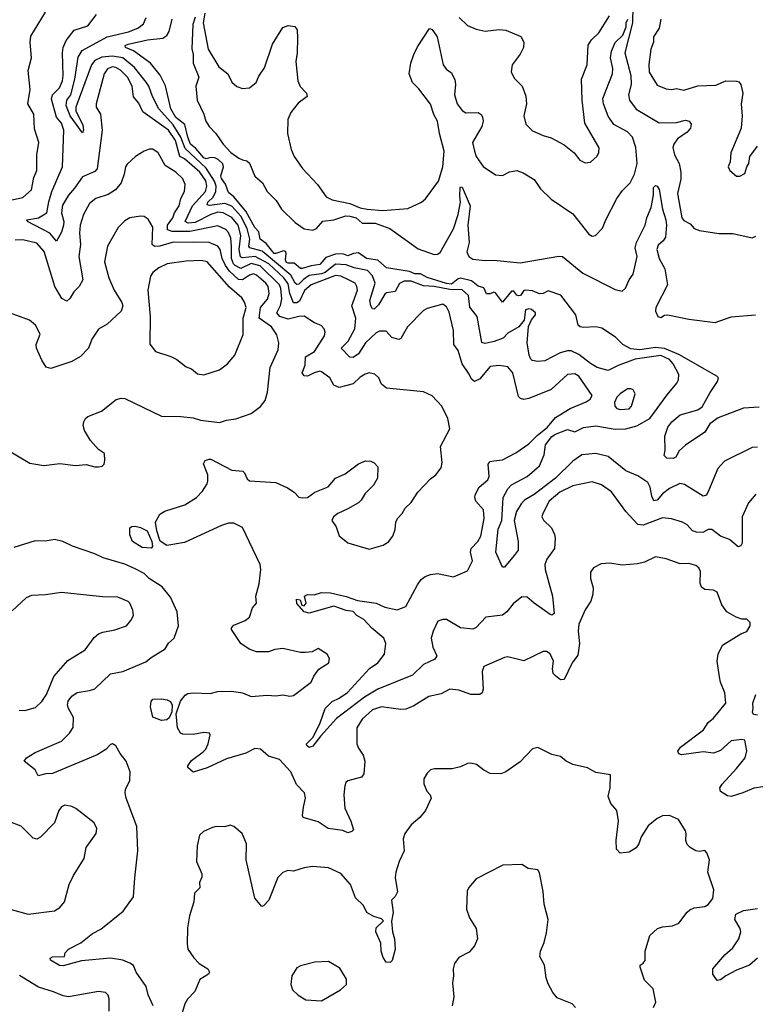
# Model space of a CAD drawing. Extents: x 1839239 to 1929705, y 762242 to 910352.
# Tile 109 of 256: x 1890228 to 1894413, y 775403 to 781003. Entities that reach past the tile are written whole.
import ezdxf

# ---------------------------------------------------------------- set-up
doc = ezdxf.new("R2010")
doc.units = 0

msp = doc.modelspace()

# ---------------------------------------------------------------- linework, layer by layer
at = {"layer": '0CON10XD'}
for points in [[(1890165, 779974.7), (1890245, 779991.9), (1890294.2, 780035), (1890307.5, 780105), (1890324.4, 780145), (1890325.6, 780235), (1890337.1, 780305), (1890312.2, 780382.2), (1890307.1, 780465), (1890273.1, 780525), (1890286.7, 780605), (1890275.8, 780714.2), (1890294.3, 780785.7), (1890286.9, 780875), (1890290.9, 780909.1), (1890374, 781045)], [(1890538.6, 780045), (1890504.8, 780005), (1890471.3, 779948.7), (1890465.5, 779905), (1890477.8, 779855), (1890476.5, 779835), (1890464.7, 779795), (1890436.2, 779743.8), (1890399.1, 779789.1), (1890271.2, 779855), (1890267.5, 779865), (1890335, 779876.2), (1890381.8, 779905), (1890392.8, 779967.2), (1890410.9, 780025), (1890471.6, 780165), (1890478.3, 780375), (1890466.2, 780415), (1890437.5, 780447.5), (1890408.8, 780551.2), (1890414.4, 780575.6), (1890453.1, 780615), (1890472, 780655), (1890475.8, 780685), (1890470.6, 780815), (1890475.3, 780845), (1890492.5, 780885), (1890537.4, 780942.6), (1890615, 780967.1), (1890665, 781032.9)], [(1891281, 781039), (1891270.7, 780985), (1891298.9, 780835), (1891360.8, 780735), (1891412, 780695), (1891435, 780646.7), (1891462.7, 780622.7), (1891495, 780611.2), (1891535, 780615.7), (1891572.2, 780645), (1891588.5, 780681.5), (1891621.1, 780728.9), (1891665, 780863.3), (1891725, 780957.5), (1891755, 780970), (1891793.6, 780963.6), (1891806.2, 780945), (1891808.3, 780898.3), (1891806.5, 780815), (1891798.5, 780765), (1891810, 780655), (1891822.4, 780622.4), (1891858.8, 780585), (1891863.3, 780565), (1891812.7, 780527.3), (1891769.2, 780475), (1891752.9, 780435), (1891751.4, 780355), (1891771.4, 780265), (1891789.4, 780225), (1891836.6, 780156.6), (1891921.5, 780065), (1891971.1, 779995), (1892005, 779977.7), (1892105, 779957.1), (1892165, 779932.8), (1892204.3, 779924.3), (1892292.6, 779917.4), (1892435, 779929.4), (1892514.2, 779965.8), (1892535.6, 779984.4), (1892611.1, 780085), (1892633.9, 780166.1), (1892643, 780255), (1892615.7, 780355), (1892604.4, 780425), (1892583.9, 780463.9), (1892565, 780521.5), (1892498.6, 780608.6), (1892461.8, 780645), (1892442.4, 780695), (1892452.7, 780755), (1892470, 780805), (1892491.4, 780848.6), (1892558.3, 780951.7), (1892575, 780947.5), (1892602.5, 780905), (1892635.8, 780745.8), (1892655, 780720), (1892683, 780703), (1892703, 780663), (1892707.5, 780635), (1892700.4, 780575), (1892716.2, 780525), (1892745, 780486.9), (1892765, 780473.3), (1892835.7, 780475.7), (1892853.1, 780463.1), (1892859.6, 780449.6), (1892863.6, 780425), (1892856.8, 780395), (1892803.8, 780305), (1892814.6, 780254.6), (1892825, 780224.2), (1892865, 780168), (1892935, 780120.8), (1892975, 780117.1), (1893015, 780136.9), (1893055, 780144.4), (1893092.5, 780132.5), (1893155, 780093.1), (1893190.9, 780040.9), (1893251.2, 779981.2), (1893375, 779898.6), (1893465, 779783.8), (1893485, 779771.2), (1893504.1, 779775.9), (1893542.9, 779817.1), (1893561.4, 779865), (1893625, 779986), (1893657.9, 780032.1), (1893700, 780075), (1893724.5, 780125), (1893740, 780185), (1893732.7, 780275), (1893713.3, 780335), (1893685.3, 780365.3), (1893607.4, 780407.4), (1893574.9, 780454.9), (1893548.3, 780525), (1893545.1, 780555), (1893600, 780695), (1893602.3, 780725), (1893589, 780785), (1893595, 780824), (1893615, 780872.7), (1893658.1, 780915), (1893677.7, 780962.3), (1893677.9, 780985), (1893686.7, 781005)], [(1892728, 781015), (1892775, 780970.5), (1892825, 780949.2), (1892875, 780937.5), (1892955, 780946), (1892993.9, 780943.9), (1893077.8, 780907.8), (1893095.5, 780875.5), (1893094.4, 780845), (1893075, 780806), (1893030, 780745), (1893024.1, 780705.9), (1893040.9, 780670.9), (1893085.8, 780625), (1893106.8, 780566.8), (1893110.6, 780525), (1893095.7, 780455), (1893107.6, 780407.6), (1893145, 780371.4), (1893205, 780343.1), (1893251.7, 780331.7), (1893325, 780291.2), (1893381.2, 780245), (1893415, 780203.8), (1893445, 780188.8), (1893475, 780192), (1893512.7, 780227.3), (1893522.3, 780247.7), (1893523.9, 780273.9), (1893441.9, 780415), (1893426.7, 780545), (1893423.3, 780665), (1893456.7, 780745), (1893462.1, 780857.9), (1893481.4, 780888.6), (1893522.2, 780927.8), (1893583.6, 781025)], [(1893715, 781077.5), (1893714.5, 780985), (1893670.3, 780815), (1893703.8, 780685), (1893705.7, 780634.3), (1893691.6, 780575), (1893696.7, 780545), (1893735, 780493.1), (1893865, 780416.5), (1893965, 780417.5), (1894015, 780430.9), (1894036.1, 780426.1), (1894047.9, 780407.9), (1894044.5, 780385), (1894025, 780362.9), (1893970.4, 780325), (1893948.2, 780295), (1893943.5, 780275), (1893952.5, 780235), (1893979.4, 780185), (1893989.4, 780135), (1893989.6, 780095), (1893969.2, 780015), (1893995, 779876.2), (1894005, 779861.1), (1894042.4, 779842.4), (1894065, 779816), (1894095, 779802.9), (1894205, 779787.5), (1894285, 779785.8), (1894395, 779761.9), (1894415, 779771.4)], [(1894425, 778572.2), (1894395, 778570.6), (1894237.7, 778492.3), (1894200, 778450), (1894147, 778323), (1894135, 778298.8), (1894115, 778293.1), (1894009.1, 778359.1), (1893982.5, 778365), (1893925, 778337.3), (1893885, 778305.5), (1893855, 778270), (1893835, 778265.7), (1893823, 778293), (1893814.4, 778344.4), (1893800.4, 778370.4), (1893745, 778408.2), (1893675, 778436.9), (1893575, 778519.2), (1893505, 778536.1), (1893425, 778527.9), (1893375, 778491.3), (1893275.3, 778395), (1893155, 778301.9), (1893100, 778270), (1893080.1, 778249.9), (1893053.1, 778205), (1893041.2, 778155), (1893062.9, 778035), (1893062.5, 777985), (1893040, 777955), (1892985, 777890), (1892975, 777890), (1892937.1, 777975), (1892950, 778105), (1892971.2, 778155), (1892977.3, 778285), (1893004.3, 778335), (1893025, 778357.3), (1893115, 778404.7), (1893185, 778465.8), (1893211.5, 778528.5), (1893218.8, 778585), (1893255, 778632), (1893275, 778645.8), (1893345, 778672.4), (1893385, 778658.5), (1893435, 778683), (1893505, 778692.8), (1893615, 778673.2), (1893675, 778675.9), (1893737.8, 778692.2), (1893812.7, 778735), (1893911.5, 778868.5), (1893965.5, 778935), (1893975.6, 778955), (1893977.5, 778985), (1893945.8, 779045), (1893925, 779069.3), (1893875, 779093.2), (1893728.4, 779071.6), (1893633.2, 779036.8), (1893575, 779007.5), (1893512.1, 779025), (1893475, 779046.5), (1893408.9, 779098.9), (1893365, 779119.2), (1893345, 779120), (1893302, 779108), (1893215, 779062.7), (1893175, 779059.4), (1893143.8, 779065), (1893135, 779072), (1893126.5, 779095), (1893114.4, 779165), (1893123, 779257), (1893140, 779295), (1893162.5, 779325), (1893162.5, 779335), (1893140, 779355), (1893125, 779358), (1893105, 779352.5), (1893097, 779293), (1893067.5, 779255), (1893005, 779220.8), (1892978.1, 779191.9), (1892926.8, 779173.2), (1892875, 779161.1), (1892857.1, 779167.1), (1892830.6, 779315), (1892787.9, 779367.9), (1892780.8, 779435), (1892745, 779466.7), (1892675, 779467.4), (1892585.2, 779484.8), (1892525, 779488.3), (1892455, 779516), (1892414.2, 779515.8), (1892387.4, 779502.6), (1892363.5, 779456.5), (1892315, 779448.6), (1892305, 779440.9), (1892268.6, 779381.4), (1892245, 779355.5), (1892235, 779358.9), (1892225.3, 779375), (1892220, 779405), (1892249.8, 779505), (1892235.5, 779545.5), (1892206.2, 779576.2), (1892131.1, 779591.1), (1892085, 779609), (1892025, 779612.2), (1891965, 779564.8), (1891945, 779556.7), (1891875, 779547), (1891842.2, 779525), (1891815, 779498.6), (1891805, 779496), (1891795, 779503.7), (1891769.2, 779549.2), (1891606.5, 779686.5), (1891535.9, 779705.9), (1891531.3, 779715), (1891536.5, 779755), (1891522.2, 779815), (1891485, 779884.4), (1891435, 779943), (1891395, 779957.2), (1891306.5, 779946.5), (1891295, 779950), (1891298.4, 779965), (1891327.3, 779992.7), (1891342.8, 780025), (1891344.6, 780055), (1891336.7, 780085), (1891288.8, 780158.8), (1891169.5, 780269.5), (1891144.2, 780334.2), (1891100.4, 780405), (1891018.6, 780495), (1890982.7, 780565), (1890963, 780625), (1890947.9, 780647.9), (1890880.6, 780730.6), (1890815, 780784.9), (1890755, 780794.9), (1890695, 780789.4), (1890655, 780770.4), (1890635.8, 780745), (1890547.7, 780505), (1890547.7, 780485), (1890586.6, 780403.4), (1890590, 780375), (1890585, 780360), (1890514.8, 780455), (1890491.9, 780515), (1890495.9, 780545), (1890517.7, 780575), (1890541.1, 780665), (1890559.8, 780790.2), (1890583, 780827), (1890725.1, 780904.9), (1890846, 780934), (1890900, 780955), (1890931.3, 780978.7), (1890947.6, 781015)], [(1894435, 778798.5), (1894345, 778792.5), (1894201, 778739), (1894153.4, 778705), (1894125, 778656.2), (1894016.3, 778583.7), (1893979.7, 778550.3), (1893960, 778515), (1893945, 778506.2), (1893908.3, 778508.3), (1893893.3, 778525), (1893900, 778555), (1893896.9, 778635), (1893915, 778685.7), (1893938.1, 778715), (1893985, 778754.6), (1894085.6, 778784.4), (1894109.9, 778800.1), (1894155, 778882.9), (1894198.1, 778945), (1894202.9, 778965), (1894194.2, 778975), (1893977.7, 779097.7), (1893895, 779132.7), (1893845, 779139.1), (1893755.2, 779125.2), (1893705, 779131.1), (1893658, 779155), (1893616.4, 779196.4), (1893538.7, 779248.7), (1893505, 779255.8), (1893435, 779252), (1893416.1, 779256.1), (1893404, 779265), (1893392, 779325), (1893306.7, 779436.7), (1893235, 779461.6), (1893205, 779445.2), (1893185, 779443.1), (1893145, 779461), (1893105, 779465.4), (1893095, 779462.9), (1893076.5, 779435), (1893065, 779432.1), (1893055, 779435.4), (1893038.5, 779458.5), (1893025, 779458.9), (1892975, 779397.1), (1892935, 779449.4), (1892925, 779452.5), (1892905, 779444.1), (1892883.8, 779443.8), (1892867.9, 779477.9), (1892835, 779487.3), (1892797.7, 779517.7), (1892735, 779533), (1892721.2, 779528.8), (1892685, 779499.5), (1892655, 779502.4), (1892545, 779536.9), (1892507.8, 779557.8), (1892475, 779557.7), (1892445, 779569.8), (1892315, 779590.6), (1892265, 779635.5), (1892200.8, 779645), (1892155, 779677.1), (1892126.6, 779673.4), (1892095, 779659.6), (1892065, 779671.5), (1892025, 779669.1), (1891970.1, 779649.9), (1891935, 779609.6), (1891886.4, 779603.6), (1891835, 779587.7), (1891825, 779587.9), (1891788.5, 779618.5), (1891755, 779617.3), (1891745, 779622.3), (1891740, 779635), (1891744, 779674), (1891738.9, 779685), (1891728.3, 779688.3), (1891685, 779672.1), (1891675, 779673.9), (1891630.4, 779730.4), (1891595, 779754.6), (1891587.1, 779797.1), (1891565, 779820.4), (1891513.7, 779913.7), (1891445.9, 779995.9), (1891415, 780020.4), (1891398.2, 780068.2), (1891375, 780098.9), (1891371, 780115), (1891387.1, 780165), (1891383.1, 780183.1), (1891357.6, 780207.6), (1891337.2, 780217.2), (1891315, 780219.7), (1891287.8, 780212.2), (1891275, 780216.7), (1891229.9, 780269.9), (1891199.8, 780295), (1891183.3, 780335), (1891167.4, 780407.4), (1891115, 780445.9), (1891086.7, 780495), (1891057.3, 780627.3), (1891026.8, 780686.8), (1890972.5, 780755), (1890875.8, 780825), (1890829.2, 780845), (1890827.5, 780855), (1890845, 780863.1), (1890955, 780888.4), (1891042.5, 780897.5), (1891065, 780913.3), (1891077.5, 780935), (1891095.6, 781005)], [(1891226.3, 781016.3), (1891211.9, 780975), (1891207.6, 780837.6), (1891215.2, 780805), (1891214.6, 780754.6), (1891246.6, 780675), (1891228.9, 780625), (1891238, 780545), (1891274.5, 780465), (1891286.4, 780425), (1891305, 780394.4), (1891344.2, 780355), (1891385.4, 780295.4), (1891427.9, 780247.9), (1891474.2, 780214.2), (1891495, 780206.2), (1891520.7, 780200.7), (1891535, 780187.5), (1891565, 780113.3), (1891608.8, 780075), (1891635.9, 780025.9), (1891686, 779975), (1891716.7, 779925), (1891795, 779850), (1891845, 779813.8), (1891895, 779806), (1891916.2, 779815), (1891952.3, 779857.7), (1892015, 779864.6), (1892083.7, 779886.3), (1892105, 779885.5), (1892141.5, 779875), (1892175.5, 779845.5), (1892250.8, 779845), (1892333.1, 779815), (1892495, 779699.2), (1892585, 779667.3), (1892605, 779668.9), (1892620.5, 779679.5), (1892696.4, 779813.7), (1892722, 779895), (1892734.6, 779965), (1892731.8, 780001.8), (1892733, 780047), (1892735, 780052.5), (1892745, 780050), (1892789.4, 779945), (1892777.7, 779835), (1892784.5, 779735), (1892772.2, 779682.2), (1892782, 779655), (1892805, 779641.4), (1892875, 779634), (1892925.7, 779635.7), (1893075, 779619.2), (1893295, 779657.5), (1893315, 779655.7), (1893431.2, 779561.2), (1893615, 779468.9), (1893655, 779458.1), (1893674.4, 779475), (1893695, 779524), (1893718.1, 779555), (1893740.3, 779655), (1893728.3, 779705), (1893737, 779735), (1893786.6, 779833.4), (1893795, 779876.7), (1893820, 779935), (1893832.5, 780005), (1893832.6, 780047.4), (1893845, 780058.8), (1893855, 780056.2), (1893865, 780037.5), (1893883.6, 779925), (1893903.8, 779865), (1893907, 779835), (1893901.8, 779765), (1893889.1, 779745), (1893859.1, 779720.9), (1893852, 779695), (1893865.8, 779645), (1893898.5, 779585), (1893913.1, 779495), (1893845.7, 779365), (1893845.6, 779345), (1893858.6, 779315), (1893875, 779309.5), (1893895, 779321.5), (1893915, 779324.4), (1894035, 779300), (1894185, 779281.2), (1894275, 779312.5), (1894413.9, 779323.9)], [(1893874.3, 781005.7), (1893866, 780955), (1893834, 780905), (1893833.3, 780875), (1893818, 780835), (1893807, 780747), (1893808.5, 780705), (1893855, 780630), (1893905, 780609.2), (1893935, 780605.7), (1893965, 780611.1), (1894005, 780601.8), (1894085, 780626.4), (1894188.8, 780631.2), (1894245, 780654), (1894305, 780653.8), (1894318.8, 780648.8), (1894330, 780635), (1894342.5, 780585), (1894332.3, 780522.3), (1894338, 780455), (1894331.2, 780385), (1894273.8, 780245), (1894270, 780195), (1894257.5, 780165), (1894267.5, 780145), (1894305, 780112.5), (1894325, 780112.5), (1894353, 780127), (1894363.8, 780165), (1894376, 780185), (1894381.2, 780225), (1894425.9, 780284.1)], [(1894415, 778304.2), (1894374.4, 778255), (1894338.2, 778175), (1894337.3, 778025), (1894329.7, 778010.3), (1894315.7, 778004.3), (1894265.9, 778045.9), (1894214.7, 778064.7), (1894165, 778103.3), (1894145, 778103.1), (1894114, 778086), (1894077.5, 778087.5), (1894056.1, 778096.1), (1894025, 778129.4), (1893998.8, 778145), (1893935, 778164.7), (1893885, 778170), (1893775, 778128.2), (1893745, 778132.2), (1893675, 778205.6), (1893595, 778316.9), (1893537.3, 778357.3), (1893485, 778374.2), (1893375, 778352.2), (1893300, 778315), (1893240.6, 778265), (1893203.3, 778195), (1893198.9, 778175), (1893206.6, 778156.6), (1893252.1, 778112.1), (1893270.8, 778075), (1893274.2, 778055), (1893270, 777995), (1893225.6, 777935), (1893215.5, 777904.5), (1893216.5, 777875), (1893259.2, 777725), (1893268, 777625), (1893255, 777616.2), (1893245, 777619.2), (1893155, 777684.3), (1893115, 777719.4), (1893085, 777720.8), (1893035, 777681.4), (1892999.4, 777635), (1892975, 777615.6), (1892880, 777605), (1892824.2, 777545.8), (1892805, 777537.2), (1892734.8, 777544.8), (1892655, 777591.1), (1892635, 777592), (1892607.1, 777582.9), (1892579.2, 777525), (1892568.2, 777485), (1892577.5, 777435), (1892600.6, 777385), (1892588.6, 777365), (1892525, 777336.2), (1892461.5, 777275), (1892265, 777194.8), (1892189.3, 777150.7), (1892030.8, 777029.2), (1891940.7, 776929.3), (1891895, 776871.2), (1891875, 776863.8), (1891861.2, 776875), (1891860, 776885), (1891898, 776922), (1891936.6, 777003.4), (1891965, 777085.4), (1892005, 777125.4), (1892045, 777143.5), (1892093, 777177), (1892217.1, 777312.9), (1892265.5, 777344.5), (1892302.8, 777395), (1892310.4, 777455), (1892298.8, 777485), (1892231.6, 777541.6), (1892185, 777592.1), (1892144.8, 777614.8), (1892125, 777636.3), (1892085, 777642.2), (1892015, 777667.3), (1891875, 777628.1), (1891846.7, 777635), (1891805, 777682.5), (1891802.5, 777707.5), (1891823, 777703), (1891833.3, 777673.3), (1891845, 777670), (1891858, 777685), (1891847.5, 777725), (1891865, 777733.3), (1891902.5, 777732.5), (1891945.4, 777744.6), (1891995, 777743.3), (1892085, 777722.5), (1892148.7, 777698.7), (1892255, 777683.5), (1892305, 777661.2), (1892375, 777646.2), (1892423.6, 777666.4), (1892491, 777789), (1892511.4, 777818.6), (1892535, 777835.5), (1892565, 777847.7), (1892605, 777853.6), (1892695, 777833.5), (1892775, 777869.2), (1892803.3, 777925), (1892792.5, 777975), (1892795.6, 777995), (1892834.1, 778035.9), (1892850.4, 778065), (1892870.8, 778165), (1892865.5, 778215), (1892823.1, 778265), (1892816.7, 778285), (1892818.9, 778301.1), (1892841.5, 778345), (1892890, 778385), (1892897.5, 778405), (1892892.2, 778475), (1892905, 778490.6), (1892925.4, 778494.6), (1892975, 778500), (1893050.7, 778539.3), (1893125, 778591.4), (1893171.2, 778638.8), (1893229.5, 778685), (1893275, 778740), (1893358.6, 778791.4), (1893450.2, 778829.8), (1893473.8, 778845), (1893483.8, 778865), (1893408.6, 778975), (1893385, 778988.5), (1893343.8, 778985), (1893250.6, 778899.4), (1893125, 778848.5), (1893095, 778843.5), (1893077.6, 778847.6), (1893065, 778860), (1893033.4, 778993.4), (1893005, 779027.5), (1892954.6, 779035.4), (1892905, 779030.6), (1892845, 778960), (1892815, 778944.5), (1892797.4, 778957.4), (1892785, 778985.8), (1892744.7, 779044.7), (1892721.2, 779121.2), (1892696.8, 779155), (1892694.6, 779235), (1892670.2, 779340.2), (1892655, 779368.8), (1892634.2, 779384.2), (1892545, 779359.5), (1892525, 779348.6), (1892433.3, 779256.7), (1892395, 779189.4), (1892384.3, 779184.3), (1892345, 779195.7), (1892311.7, 779231.7), (1892275, 779230.5), (1892255, 779220.9), (1892194.1, 779165), (1892155, 779102.6), (1892125, 779081.8), (1892105, 779083.1), (1892055.8, 779135), (1892097.1, 779175), (1892134.7, 779245), (1892139.8, 779305), (1892117.6, 779375), (1892148.8, 779465), (1892146.5, 779485), (1892135.6, 779505), (1892097.7, 779522.3), (1892055, 779544.8), (1892025, 779547.9), (1891885.5, 779495), (1891847.2, 779462.8), (1891818.8, 779401.2), (1891805, 779392.1), (1891785, 779392.3), (1891764.4, 779445), (1891755, 779499.8), (1891729.6, 779535), (1891645, 779613.7), (1891566.7, 779656.7), (1891495, 779648.2), (1891483.2, 779653.3), (1891476.1, 779695), (1891486.1, 779776.1), (1891470.5, 779835), (1891435, 779878), (1891385.5, 779905), (1891355, 779907.3), (1891315, 779895.4), (1891225, 779848.8), (1891185.6, 779845.6), (1891169.3, 779855), (1891210.9, 779945), (1891283.8, 780025), (1891291.6, 780055), (1891286, 780086), (1891251.6, 780135), (1891165, 780210.7), (1891139.5, 780225), (1891113.8, 780315), (1891075, 780375.2), (1890928.9, 780478.9), (1890905, 780527.5), (1890874.2, 780564.2), (1890867.7, 780625), (1890841.6, 780675), (1890801.5, 780715), (1890775, 780730.9), (1890755, 780735.2), (1890726.6, 780723.4), (1890707.3, 780695), (1890661.8, 780525), (1890663.2, 780505), (1890686.7, 780465), (1890696.2, 780375), (1890668, 780155), (1890655, 780139.6), (1890585, 780108.6), (1890538.6, 780045)], [(1892172.5, 776695), (1892095, 776673.3), (1892083.3, 776665), (1892076.7, 776645), (1892071.2, 776595), (1892077.9, 776517.9), (1892111.4, 776445), (1892126.2, 776395), (1892117.5, 776385), (1892095, 776378.6), (1892065, 776392), (1891982.6, 776402.6), (1891925, 776440), (1891840, 776465), (1891836.1, 776476.1), (1891842.2, 776525), (1891854.2, 776575), (1891847.5, 776605), (1891802.8, 776652.8), (1891770, 776725), (1891705, 776795.8), (1891642.5, 776815), (1891597.5, 776855), (1891565, 776858.8), (1891515, 776830.8), (1891405, 776799.4), (1891295, 776748.2), (1891215, 776722.5), (1891185, 776750), (1891185, 776760), (1891205, 776790), (1891270.9, 776839.1), (1891285.6, 776855), (1891299.4, 776885), (1891311.2, 776935), (1891306.7, 776945), (1891275, 776949.2), (1891215, 776938), (1891155, 776938.6), (1891142, 776945), (1891125.7, 776975), (1891117.5, 777055), (1891142.7, 777127.3), (1891168.8, 777161.2), (1891185, 777170.5), (1891214.2, 777174.2), (1891311.3, 777171.3), (1891355, 777182.2), (1891435, 777183.8), (1891495, 777173.8), (1891545, 777153.3), (1891635, 777160.8), (1891685, 777156.7), (1891725, 777163.8), (1891765, 777156.2), (1891785, 777160), (1891885.5, 777234.5), (1891900.3, 777269.7), (1891930.3, 777309.7), (1891986.2, 777345), (1891989.3, 777369.3), (1891977.5, 777395), (1891925, 777426.7), (1891891.7, 777408.3), (1891853.9, 777403.9), (1891825, 777404), (1891725, 777427.5), (1891679.6, 777420.4), (1891642.6, 777407.4), (1891575, 777407.5), (1891533.5, 777423.5), (1891484.8, 777454.7), (1891432.9, 777535), (1891432.5, 777545), (1891445, 777560), (1891510, 777585), (1891534, 777605), (1891551.7, 777658.3), (1891574.2, 777685), (1891570.8, 777725), (1891590.6, 777795), (1891598.7, 777875), (1891595.3, 777905), (1891495.3, 778115.3), (1891445, 778140), (1891415, 778138.8), (1891375, 778126.9), (1891165, 778029.3), (1891065, 778011.9), (1891026.9, 778036.9), (1891006.9, 778095), (1891000, 778145), (1891025, 778190), (1891053.2, 778206.8), (1891166.9, 778243.1), (1891232.5, 778285), (1891267.8, 778322.2), (1891295, 778363.8), (1891298.3, 778378.3), (1891297.5, 778415), (1891273.9, 778476.1), (1891282.5, 778495), (1891305, 778503.8), (1891315, 778503.8), (1891435, 778440.6), (1891496.7, 778435), (1891506.5, 778426.5), (1891520.9, 778390.9), (1891535, 778380), (1891685, 778370), (1891750.9, 778340.9), (1891790, 778315), (1891815, 778288), (1891835, 778282.5), (1891865, 778285.8), (1891906.7, 778315), (1891983.2, 778346.8), (1892023.3, 778395), (1892079.7, 778420.3), (1892155, 778476), (1892195, 778493.3), (1892225, 778492.5), (1892245, 778482.5), (1892265, 778460), (1892263.3, 778395), (1892240, 778355), (1892192.5, 778307.5), (1892170.3, 778269.7), (1892154.2, 778255.8), (1892095, 778220), (1892037.5, 778195), (1892012.5, 778175), (1892002.5, 778155), (1892027.7, 778117.7), (1892045, 778067.5), (1892095, 778026.7), (1892215, 777991.2), (1892295.9, 778014.1), (1892325, 778033.3), (1892350, 778065), (1892363, 778103), (1892366.7, 778145), (1892376.7, 778165), (1892403.3, 778195), (1892420, 778225), (1892455, 778257.5), (1892493.3, 778315), (1892565, 778391.2), (1892595.5, 778414.5), (1892625, 778453.3), (1892631.4, 778485), (1892622.5, 778575), (1892673.8, 778675), (1892663.8, 778735), (1892630, 778805), (1892575, 778863.3), (1892525, 778886.7), (1892315, 778906.2), (1892285, 778930), (1892270, 778965), (1892247.6, 778987.6), (1892215, 778994.2), (1892192.7, 778987.3), (1892165, 778970), (1892125, 778930.9), (1892045, 778910.5), (1892014.6, 778924.6), (1891992.2, 778965), (1891945, 779000), (1891935, 779002.9), (1891903.3, 778995), (1891865, 778974.5), (1891845, 778977.5), (1891834.4, 778995), (1891851.8, 779038.2), (1891852.9, 779085), (1891905, 779116.2), (1891961.2, 779205), (1891965.5, 779225), (1891960, 779245), (1891943.3, 779263.3), (1891905, 779278.8), (1891846.4, 779316.4), (1891815, 779315.3), (1891755, 779299.5), (1891706.9, 779315), (1891691.1, 779335), (1891711.9, 779378.1), (1891718.9, 779415), (1891713.1, 779473.1), (1891704.8, 779495), (1891595, 779602.3), (1891545, 779615.6), (1891485, 779588), (1891454, 779604), (1891443.5, 779615), (1891431.8, 779645), (1891432.7, 779712.7), (1891429.5, 779759.5), (1891415, 779792.7), (1891399.6, 779809.6), (1891355, 779830.5), (1891195, 779797.4), (1891095, 779798.4), (1891067.9, 779807.9), (1891069.1, 779835), (1891098, 779875), (1891108.6, 779905), (1891134.6, 779945), (1891143.8, 779985), (1891165.4, 780025), (1891168.2, 780065), (1891155, 780096.7), (1891115.6, 780135), (1891055, 780173.1), (1891015, 780246.2), (1890985, 780267.1), (1890963.4, 780266.6), (1890935, 780255.7), (1890886.2, 780225), (1890839.1, 780180.9), (1890828.6, 780165), (1890822.2, 780125), (1890804.5, 780075), (1890772.2, 780035), (1890731.1, 780008.9), (1890660, 779985), (1890625, 779957.1), (1890590.5, 779895), (1890572.1, 779835), (1890568.6, 779788.6), (1890572.7, 779725), (1890563.9, 779655), (1890586.2, 779523.8), (1890566, 779485), (1890535.7, 779454.3), (1890513.4, 779416.6), (1890495, 779402.5), (1890467.6, 779417.6), (1890426.8, 779485), (1890367.1, 779685), (1890325, 779732.5), (1890245, 779750.9), (1890202.1, 779747.9)], [(1890155, 778558.1), (1890285, 778480), (1890365, 778467.9), (1890455, 778478.5), (1890545, 778468), (1890605, 778473.8), (1890655, 778458.8), (1890675, 778458.8), (1890696.7, 778463.3), (1890707.5, 778475), (1890712.5, 778495), (1890710, 778535), (1890675, 778557.5), (1890629.5, 778609.5), (1890596.1, 778666.1), (1890588.8, 778695), (1890592, 778715), (1890601.2, 778735), (1890615, 778746.2), (1890693.2, 778776.8), (1890776.4, 778843.6), (1890805, 778851.2), (1890825, 778848), (1891035, 778747.5), (1891145, 778745.8), (1891215, 778738.1), (1891255.8, 778724.2), (1891365, 778711.1), (1891405, 778724.3), (1891457.9, 778732.1), (1891545, 778762.5), (1891597.7, 778802.3), (1891623.8, 778836.2), (1891637.1, 778885), (1891652.2, 779025), (1891697.9, 779125), (1891701.5, 779165), (1891690.9, 779210.9), (1891660.3, 779255), (1891590.8, 779305), (1891596.7, 779365), (1891637.2, 779412.8), (1891646.9, 779445), (1891640.4, 779485), (1891628, 779505), (1891575, 779550.4), (1891556.8, 779556.8), (1891535, 779550.4), (1891496, 779524), (1891473.1, 779525), (1891421.6, 779571.6), (1891398.7, 779605), (1891379.9, 779645), (1891368.4, 779695), (1891355.2, 779715.2), (1891305, 779735.2), (1891216.7, 779736.7), (1891095, 779736), (1891024.8, 779714.7), (1890995, 779713.4), (1890982.1, 779725), (1890985, 779823.3), (1890958.6, 779868.6), (1890935, 779883.1), (1890915, 779885.6), (1890854.6, 779875.4), (1890825, 779859.2), (1890788.3, 779821.7), (1890726.5, 779715), (1890710.8, 779625), (1890734.1, 779534.1), (1890765.3, 779465.3), (1890809.5, 779395), (1890813.5, 779375), (1890805.3, 779344.7), (1890725, 779271.1), (1890675, 779242.5), (1890638.6, 779185), (1890619.2, 779135), (1890573.6, 779086.4), (1890525, 779058.1), (1890405, 779018.8), (1890377.3, 779027.3), (1890353.3, 779066.7), (1890322.5, 779135), (1890321.4, 779155), (1890344.2, 779215), (1890318, 779265), (1890283.4, 779293.4), (1890170, 779335)], [(1891275, 778983.8), (1891365, 779011.4), (1891410, 779045), (1891450.6, 779095), (1891498.3, 779211.7), (1891498.1, 779305), (1891516.2, 779365), (1891506.8, 779396.8), (1891490.8, 779420.8), (1891420.9, 779480.9), (1891295, 779625.5), (1891262.6, 779632.6), (1891175, 779630), (1891066.6, 779613.4), (1891018.6, 779591.4), (1890985, 779564), (1890972.5, 779545), (1890956.3, 779463.7), (1890970.4, 779315), (1890967.3, 779157.3), (1891000, 779115), (1891087.5, 779087.5), (1891120.7, 779070.7), (1891175, 779028), (1891205, 779017.5), (1891238.6, 778988.6), (1891275, 778983.8)], [(1893645, 778785.8), (1893695, 778789.2), (1893708.1, 778805), (1893729.2, 778875), (1893717, 778897), (1893703.9, 778903.9), (1893685, 778902.5), (1893644, 778875), (1893624.2, 778855), (1893611.2, 778825), (1893613.8, 778805), (1893625, 778792), (1893645, 778785.8)], [(1890975, 777996.7), (1890925, 778001.9), (1890868.8, 778035), (1890853.6, 778073.6), (1890855, 778112), (1890865, 778120.8), (1890885, 778122), (1890915, 778114.3), (1890951.9, 778095), (1890979.2, 778035), (1890983.6, 778006.4), (1890975, 777996.7)], [(1890986.7, 775395), (1890957.7, 775457.7), (1890948, 775505), (1890890, 775585), (1890874.1, 775624.1), (1890855, 775638), (1890814.5, 775654.5), (1890745, 775665.6), (1890578.8, 775651.2), (1890475, 775621.5), (1890454.7, 775624.7), (1890402.5, 775655), (1890400, 775665), (1890415, 775673.3), (1890482.5, 775675), (1890485.7, 775695), (1890505, 775716.7), (1890575, 775753.1), (1890642.5, 775805), (1890688.8, 775831.2), (1890816.6, 775933.4), (1890874.4, 776015), (1890882.7, 776122.7), (1890899.1, 776275), (1890894.5, 776415), (1890832.7, 776575), (1890826.9, 776605), (1890830, 776625), (1890853.8, 776675), (1890855.7, 776725.7), (1890834, 776785), (1890799.1, 776829.1), (1890775, 776874), (1890755, 776884), (1890745, 776880), (1890717.6, 776852.4), (1890667.6, 776822.4), (1890415, 776715.5), (1890375.5, 776714.5), (1890333.1, 776703.1), (1890315, 776735.7), (1890253.8, 776785), (1890266.7, 776805), (1890315.5, 776834.5), (1890465, 776900.5), (1890511.6, 776945), (1890532.2, 776977.8), (1890533.8, 777035), (1890504.6, 777085), (1890500, 777105), (1890503.8, 777126.2), (1890524.3, 777155.7), (1890555, 777177.3), (1890625, 777187.5), (1890655, 777198.1), (1890745, 777283.3), (1890815, 777295.6), (1890945, 777350.6), (1890975, 777375.6), (1891055.4, 777424.6), (1891074, 777456), (1891105.7, 777485), (1891131.8, 777555), (1891123.6, 777635), (1891085, 777718.6), (1891038, 777778), (1890965, 777825.3), (1890935, 777853.8), (1890885, 777880.4), (1890825, 777906), (1890701.9, 777941.9), (1890654.5, 777965.5), (1890528.8, 778008.8), (1890473.3, 778035), (1890425, 778046.5), (1890375, 778036.7), (1890315, 778038.5), (1890195, 778001.5)], [(1894455, 776640), (1894405, 776632.3), (1894341.2, 776605), (1894275, 776585.7), (1894255, 776588), (1894214.1, 776614.1), (1894211.2, 776635), (1894223.8, 776655), (1894306.2, 776743.8), (1894354, 776805), (1894363.8, 776845), (1894352.5, 776905), (1894335, 776910), (1894275, 776900.8), (1894214.1, 776845.9), (1894175, 776831.2), (1894115, 776838.5), (1893992.7, 776822.7), (1893977.3, 776827.3), (1893972.5, 776842.5), (1893987.1, 776865), (1894116.9, 776965), (1894144.7, 777005.3), (1894175, 777030.6), (1894245.6, 777115), (1894240, 777175), (1894214.5, 777234.5), (1894208.1, 777265), (1894195.8, 777355), (1894201.2, 777395), (1894226.7, 777445), (1894329.3, 777510.7), (1894365, 777522.5), (1894382.5, 777555), (1894382.5, 777575), (1894365, 777592.5), (1894335, 777593.3), (1894303.3, 777605), (1894251.2, 777635), (1894222, 777675), (1894195, 777746.7), (1894175, 777758), (1894125, 777761.4), (1894106, 777775), (1894098.8, 777798.8), (1894100, 777865), (1894092, 777885), (1894075, 777898.1), (1894035, 777909.4), (1893985, 777908.6), (1893905, 777935.7), (1893845, 777948.1), (1893782.3, 777917.7), (1893742.6, 777907.4), (1893655, 777900), (1893585, 777911.2), (1893535, 777908.8), (1893492.5, 777885), (1893475, 777860), (1893474, 777825), (1893490.7, 777770.7), (1893488.8, 777735), (1893477.5, 777695), (1893445, 777646.2), (1893409.1, 777565), (1893404.7, 777525), (1893411.9, 777455), (1893402, 777388), (1893370.6, 777345), (1893325, 777250), (1893305, 777248.8), (1893275, 777271.4), (1893262.5, 777285), (1893259.5, 777310.5), (1893263.6, 777355), (1893245, 777396), (1893225, 777409.2), (1893205, 777409.2), (1893096.1, 777356.1), (1893005, 777380), (1892985, 777376), (1892868.8, 777325), (1892858, 777295), (1892864.2, 777195), (1892858.8, 777175), (1892845.7, 777164.3), (1892795, 777165.6), (1892725, 777190), (1892675, 777195.6), (1892625, 777169.4), (1892555, 777153.5), (1892470.4, 777099.6), (1892425, 777081.4), (1892395, 777079.4), (1892285.4, 777095.4), (1892235, 777077.6), (1892175.5, 777025), (1892146.2, 776975), (1892146.2, 776885), (1892155, 776859.2), (1892180.9, 776820.9), (1892191.1, 776785), (1892186.1, 776713.9), (1892172.5, 776695)], [(1890225, 777076.2), (1890256.2, 777073.8), (1890318, 777092), (1890353.9, 777126.1), (1890380.5, 777165), (1890421.9, 777268.1), (1890501.4, 777358.6), (1890600.2, 777419.8), (1890650.4, 777489.6), (1890675, 777510), (1890699.7, 777520.3), (1890767.9, 777532.1), (1890835, 777556), (1890860, 777585), (1890874.2, 777615), (1890871.4, 777645), (1890854.2, 777685), (1890844.5, 777694.5), (1890785, 777718.1), (1890699.5, 777720.5), (1890465, 777745.6), (1890375, 777732.2), (1890295, 777728.5), (1890265, 777714.3), (1890185, 777640)], [(1894425, 777047.6), (1894402.1, 777052.1), (1894396.4, 777065), (1894401.1, 777085), (1894398.1, 777115), (1894414.7, 777165)], [(1891035, 777017.5), (1890985, 777036.2), (1890972, 777095), (1890975.7, 777125), (1890985, 777139.2), (1891035, 777140), (1891065.6, 777135.6), (1891086.2, 777125), (1891094.2, 777104.2), (1891093, 777067), (1891077.8, 777032.2), (1891065, 777020.8), (1891035, 777017.5)], [(1893833.8, 775385), (1893845.8, 775415), (1893830.6, 775490.6), (1893781.3, 775541.3), (1893756.7, 775615), (1893757.5, 775625), (1893775, 775636.2), (1893785, 775652.5), (1893786, 775705), (1893812.5, 775795), (1893855.7, 775834.3), (1893885, 775844.3), (1893941.2, 775848.8), (1893977.5, 775865), (1894025, 775927.5), (1894040.5, 775939.5), (1894065, 775951.2), (1894125, 775960), (1894145, 775970), (1894170.8, 776005), (1894176.1, 776053.9), (1894143.3, 776155), (1894152.5, 776225), (1894136.7, 776265), (1894125, 776277.5), (1894095, 776272.5), (1894075, 776276.7), (1894042.5, 776295), (1894025, 776312.5), (1894016.7, 776335), (1894020, 776375), (1894015, 776390), (1893975, 776453.3), (1893925, 776476.7), (1893885, 776475.8), (1893855, 776460), (1893802.1, 776417.9), (1893762.9, 776355), (1893750, 776315), (1893735, 776293.3), (1893695, 776268.8), (1893643.6, 776263.6), (1893622.5, 776285), (1893620, 776335), (1893634.1, 776445.9), (1893623.8, 776505), (1893590, 776545), (1893576.2, 776585), (1893586.2, 776635), (1893588.3, 776708.3), (1893505, 776721.2), (1893458.8, 776748.8), (1893375, 776767.1), (1893336.8, 776786.8), (1893305, 776812.5), (1893255, 776824.2), (1893175, 776863.8), (1893145, 776856.7), (1893075, 776781.2), (1892992.5, 776725), (1892965, 776713.8), (1892905, 776716), (1892867.5, 776735), (1892826.1, 776766.1), (1892795, 776773.8), (1892775, 776773.3), (1892735, 776753.3), (1892688.3, 776741.7), (1892587, 776743), (1892563.9, 776736.1), (1892545, 776717.5), (1892526.7, 776685), (1892526.4, 776656.4), (1892543.8, 776615), (1892563.3, 776595), (1892568.8, 776575), (1892536.2, 776505), (1892504.3, 776465.7), (1892455.6, 776424.4), (1892418.6, 776375), (1892409.4, 776345), (1892414.4, 776275), (1892385.6, 776215), (1892366.5, 776155), (1892363.4, 776123.4), (1892376.9, 776043.1), (1892363.1, 776016.9), (1892342, 775995), (1892351.4, 775925), (1892343.3, 775875), (1892348.8, 775815), (1892360.6, 775775), (1892363, 775717), (1892347.3, 775652.7), (1892335, 775641.2), (1892312.7, 775642.7), (1892295, 775670), (1892283.1, 775705), (1892281.2, 775751.2), (1892252.9, 775815), (1892255, 775837.5), (1892297, 775877), (1892285, 775890), (1892243, 775903), (1892202.5, 775925), (1892183.3, 775965), (1892138.7, 776008.7), (1892109.4, 776085), (1892055, 776146.2), (1891985, 776179.2), (1891893.9, 776186.1), (1891845, 776180), (1891785, 776161.2), (1891753.8, 776163.8), (1891725, 776152), (1891695.7, 776124.3), (1891644.2, 775995.8), (1891615, 775962.5), (1891605, 775960), (1891565, 776007.5), (1891515.8, 776225), (1891518, 776315), (1891493.8, 776375), (1891445, 776414), (1891425, 776421.2), (1891395, 776412), (1891345, 776414), (1891325, 776408.8), (1891272.5, 776385), (1891250, 776365), (1891236.4, 776303.6), (1891233.8, 776215), (1891263.3, 776145), (1891263, 776127), (1891250, 776095), (1891252.5, 776065), (1891222.5, 776035), (1891218.8, 775985), (1891194.1, 775905.9), (1891181.7, 775838.3), (1891180, 775745), (1891185, 775717.5), (1891217.7, 775667.7), (1891248.8, 775635), (1891298.8, 775605), (1891306.7, 775585), (1891302.5, 775575), (1891253.3, 775545), (1891223.6, 775476.4), (1891181.7, 775431.7), (1891166.2, 775405), (1891146, 775335)], [(1890145, 775951.8), (1890275, 775915.8), (1890425, 775934), (1890456.8, 775953.2), (1890482, 775985), (1890508.8, 776085), (1890533.3, 776135), (1890595, 776232.5), (1890606.2, 776295), (1890662.5, 776375), (1890666.4, 776403.6), (1890651.2, 776435), (1890547.3, 776517.3), (1890525, 776528.8), (1890485, 776536), (1890465, 776526.7), (1890450, 776505), (1890426.2, 776435), (1890346.8, 776353.2), (1890325, 776342), (1890305, 776347.5), (1890235, 776415.6), (1890165, 776443.3)], [(1893390, 775385), (1893370, 775405), (1893285, 775440), (1893260.7, 775470.7), (1893235, 775520), (1893223.6, 775553.6), (1893212.5, 775625), (1893187.5, 775675), (1893190, 775705), (1893212, 775755), (1893225, 775810), (1893233.8, 775885), (1893211.7, 775971.7), (1893206, 776045), (1893185, 776150), (1893175, 776167.5), (1893120, 776175), (1893085, 776198.8), (1892976.4, 776193.6), (1892825, 776116.7), (1892783.2, 776066.8), (1892774.2, 776045.8), (1892768.8, 775945), (1892785.8, 775895.8), (1892823.9, 775833.9), (1892831.2, 775775), (1892814.2, 775735.8), (1892785, 775700), (1892725, 775668.8), (1892701.2, 775635), (1892693.8, 775605), (1892696.2, 775565), (1892690, 775525), (1892696.7, 775445), (1892687.5, 775395)], [(1894425.5, 775665), (1894380, 775625), (1894305, 775596.4), (1894245.3, 775564.7), (1894215, 775541.9), (1894195, 775538), (1894170, 775575), (1894171.2, 775605), (1894238.6, 775685), (1894285.4, 775724.6), (1894319.4, 775775), (1894330, 775815), (1894325.5, 775835), (1894296.6, 775885), (1894302.1, 775915), (1894345, 775936.1), (1894425, 775947.1)], [(1891945, 775422.2), (1892053.3, 775485), (1892086.7, 775515), (1892085.9, 775545.9), (1892048.8, 775608.8), (1891985, 775646), (1891907, 775643), (1891825, 775622), (1891805, 775611.2), (1891776, 775565), (1891770, 775515), (1891778.8, 775485), (1891811.2, 775455), (1891855, 775428.1), (1891945, 775422.2)], [(1890736.4, 775365), (1890736, 775435), (1890731.2, 775455), (1890715, 775470), (1890675.6, 775475.6), (1890505.9, 775445.9), (1890475, 775450.8), (1890420, 775475), (1890335, 775500.4), (1890226.7, 775566.7)]]:
    msp.add_lwpolyline(points, dxfattribs=at)

doc.saveas('drawing.dxf')
